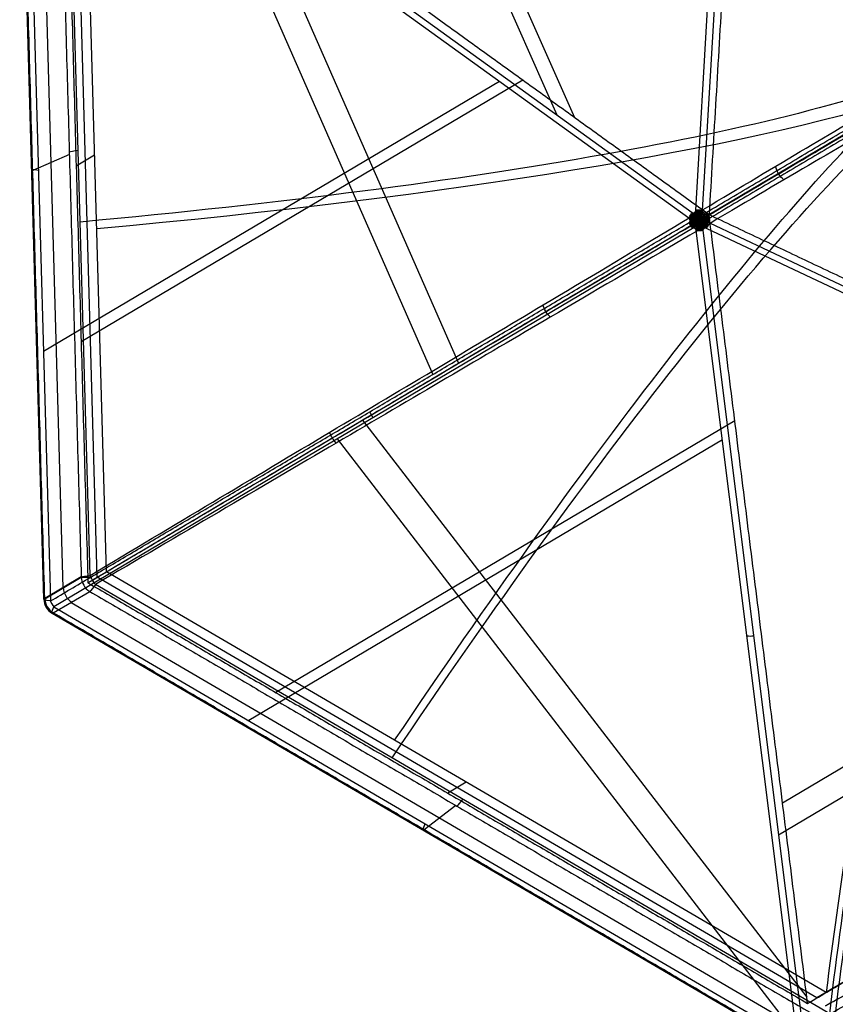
# Model space of a CAD drawing. Header units: millimetres. Extents: x -445 to 449, y -417 to 415.
# Tile 2 of 256: x -361 to -264, y -256 to -139. Entities that reach past the tile are written whole.
import ezdxf

# ---------------------------------------------------------------- set-up
doc = ezdxf.new("R2010")
doc.units = ezdxf.units.MM
doc.header["$MEASUREMENT"] = 0
doc.layers.add('Default', color=7, linetype='Continuous', true_color=0x000000)

msp = doc.modelspace()

# ---------------------------------------------------------------- linework, layer by layer
at = {"layer": 'Default', "color": 9, "true_color": 0xbfbfbf}
for p, q in [((-280.96, -161.48, -953.97), (-274.64, -54.07, -930.72)), ((-273.86, -54.08, -930.91), (-280.19, -161.49, -954.16)), ((-326.36, -84.72, -913.53), (-297.5, -150.12, -943.3)), ((-323.32, -87.21, -909.92), (-295.41, -150.44, -938.7)), ((-353.05, -204.94, -871.64), (-355.89, -103.74, -885.66)), ((-358.54, -207.79, -886.3), (-361.42, -105.3, -900.5)), ((-360.26, -104.81, -902.27), (-281.4, -161.74, -953.82)), ((-359.16, -104.58, -893.44), (-356.3, -206.43, -879.32)), ((-351.1, -204.51, -876.34), (-353.89, -105.32, -890.08)), ((-360.63, -105.49, -902.08), (-357.75, -207.99, -887.88)), ((-281.77, -162.42, -953.63), (-360.63, -105.49, -902.08)), ((-352.2, -205.17, -880.81), (-354.99, -105.98, -894.56)), ((-185.15, -106.18, -945.18), (-279.53, -162.09, -954.27)), ((-338.38, -121.56, -916.63), (-312.26, -181.03, -927.19)), ((-334.38, -122.3, -913.23), (-309.19, -179.67, -923.42)), ((-304.32, -146.14, -938.89), (-358.58, -178.3, -891.99)), ((-301.54, -146.01, -934.69), (-354.11, -177.16, -889.26)), ((-355.51, -154.85, -879.77), (-359.87, -156.76, -892.73)), ((-352.5, -154.92, -883.21), (-354.7, -156.22, -892.16)), ((-281.35, -163.64, -953.56), (-357.34, -208.67, -887.88)), ((-268.83, -260.43, -902.12), (-280.9, -163.9, -953.63)), ((-280.12, -163.9, -953.82), (-268.06, -260.43, -902.31)), ((-182.43, -209.7, -930.75), (-279.68, -163.64, -953.97)), ((-279.31, -162.96, -954.16), (-182.06, -209.01, -930.94)), ((-276.32, -186.53, -936.09), (-330.93, -218.9, -888.88)), ((-320.62, -186.45, -913.53), (-267.74, -255.15, -899.47)), ((-323.63, -188.69, -917.01), (-268.92, -259.79, -902.46)), ((-277.78, -188.82, -940.33), (-334.15, -222.23, -891.61)), ((-208.82, -195.42, -932.33), (-270.63, -232.05, -911.8)), ((-207.18, -197.98, -936.66), (-271.13, -235.87, -915.42)), ((-265.45, -254.6, -890.12), (-351.1, -204.51, -876.34)), ((-354.1, -205.13, -872.8), (-358.44, -207.7, -885.67)), ((-358.43, -207.73, -885.67), (-354.1, -205.17, -872.8)), ((-265.02, -257.12, -885.7), (-352.41, -206.02, -871.64)), ((-266.55, -255.25, -894.59), (-352.2, -205.17, -880.81)), ((-183.68, -206.15, -922.12), (-266.55, -255.25, -894.59)), ((-357.42, -209.41, -885.67), (-353.08, -206.85, -872.8)), ((-355.3, -208.16, -879.38), (-267.34, -259.6, -893.53)), ((-269.04, -261.22, -900.54), (-357.55, -209.46, -886.3)), ((-357.34, -208.67, -887.88), (-268.83, -260.43, -902.12)), ((-179.14, -208.78, -915.73), (-265.51, -256.18, -888.56)), ((-308.27, -229.56, -883.23), (-310.48, -230.86, -892.18)), ((-309.52, -232.32, -879.81), (-313.3, -235.22, -892.77))]:
    msp.add_line(p, q, dxfattribs=at)
at = {"layer": 'Default', "color": 9, "true_color": 0xbfbfbf, "extrusion": (-0.027838, 0.990148, -0.137227)}
for centre, radius, start, end in [((441.71, -710.93, -31), 197.52, 199.8879, 245.1382), ((441.71, -710.93, -31.25), 202.52, 205.9172, 245.1827), ((357.83, -891.96, -22.38), 2, 18.6166, 65.1382), ((362.24, -905.04, -22.37), 2, 307.4611, 18.6166), ((357.83, -891.96, -73.48), 2, 18.6166, 65.1382), ((362.24, -905.04, -74.14), 2, 307.4611, 18.6166)]:
    msp.add_arc(centre, radius, start, end, dxfattribs=at)
at = {"layer": 'Default', "color": 9, "true_color": 0xbfbfbf, "extrusion": (0.855031, -0.5, -0.137558)}
for centre, radius, start, end in [((-438.82, -711.69, -37.12), 197.52, 294.8725, 336.0567), ((-438.82, -711.69, -37.28), 202.52, 294.828, 331.7178), ((-354.9, -892.71, -78.41), 2, 114.8725, 161.3941), ((-359.3, -905.79, -79.07), 2, 161.3941, 232.5496), ((-354.9, -892.71, -27.31), 2, 114.8725, 161.3941), ((-359.3, -905.79, -27.4), 2, 161.3941, 232.5496)]:
    msp.add_arc(centre, radius, start, end, dxfattribs=at)
at = {"layer": 'Default', "color": 9, "true_color": 0xbfbfbf, "extrusion": (0.716388, -0.517189, -0.468299)}
for start, end in [(254.3821, 265.908), (242.8562, 254.3821)]:
    msp.add_arc((-295.71, -903.28, 328.73), 2, start, end, dxfattribs=at)
at = {"layer": 'Default', "color": 9, "true_color": 0xbfbfbf, "extrusion": (0.057489, 0.975745, 0.211225)}
for start, end in [(284.0968, 295.6227), (272.571, 284.0968)]:
    msp.add_arc((270.12, -893.1, -375.22), 2, start, end, dxfattribs=at)
at = {"layer": 'Default', "color": 9, "true_color": 0xbfbfbf, "extrusion": (0.85741, 0.507972, 0.082534)}
for start, end in [(270.011, 281.5368), (258.4851, 270.011)]:
    msp.add_arc((3.02, -922.35, -400.77), 2, start, end, dxfattribs=at)
at = {"layer": 'Default', "color": 9, "true_color": 0xbfbfbf, "extrusion": (0.690344, 0.409141, -0.596682)}
for centre, start, end in [((3.07, -957.45, 307.79), 270.0136, 281.5395), ((3.07, -957.45, 307.79), 258.4877, 270.0136), ((3.07, -957.45, 252.76), 258.4877, 281.5395), ((3.07, -957.45, 197.72), 258.4877, 281.5395)]:
    msp.add_arc(centre, 2, start, end, dxfattribs=at)
at = {"layer": 'Default', "color": 9, "true_color": 0xbfbfbf, "extrusion": (-0.109577, 0.876914, -0.467991)}
for centre, start, end in [((298.14, -900.79, 333.35), 285.6278, 297.1537), ((298.14, -900.79, 333.35), 274.1019, 285.6278), ((298.14, -900.79, 278.29), 274.1019, 297.1537)]:
    msp.add_arc(centre, 2, start, end, dxfattribs=at)
at = {"layer": 'Default', "color": 9, "true_color": 0xbfbfbf, "extrusion": (0.883454, -0.418357, 0.210917)}
for start, end in [(244.3898, 255.9157), (255.9157, 267.4415)]:
    msp.add_arc((-266.74, -892.16, -379.83), 2, start, end, dxfattribs=at)
at = {"layer": 'Default', "color": 9, "true_color": 0xbfbfbf, "extrusion": (0.313781, 0.1857, 0.931159)}
for centre in [(2.81, 61.07, -961.92), (2.81, 61.07, -968.73), (2.81, 61.07, -975.74)]:
    msp.add_arc(centre, 2, 60.1416, 119.9183, dxfattribs=at)
at = {"layer": 'Default', "color": 9, "true_color": 0xbfbfbf, "extrusion": (0, 1, 0)}
for centre, start, end in [((352.2, -873.44, -205.17), 18.6228, 68.284), ((356.54, -886.3, -207.73), 11.4382, 18.6153)]:
    msp.add_arc(centre, 2, start, end, dxfattribs=at)
at = {"layer": 'Default', "color": 9, "true_color": 0xbfbfbf}
msp.add_arc((-356.54, -207.73, -886.3), 2, 181.5455, 239.6805, dxfattribs=at)
for points, degree in [([(-273.23, -57.53, -926.56), (-276.3, -109.77, -937.87), (-279.38, -162.01, -949.18)], 2), ([(-356.94, -103.94, -886.83), (-355.52, -154.53, -879.82), (-354.1, -205.13, -872.8)], 2), ([(-358.44, -207.7, -885.67), (-359.88, -156.45, -892.77), (-361.32, -105.21, -899.88)], 2), ([(-279.38, -162.01, -949.18), (-317.74, -134.32, -924.1), (-356.09, -106.63, -899.03)], 2), ([(-356.09, -106.63, -899.03), (-354.7, -156.22, -892.16), (-353.3, -205.82, -885.29)], 2), ([(-279.74, -161.75, -954.23), (-232.55, -133.79, -949.69), (-185.35, -105.83, -945.14)], 2), ([(-184.95, -106.52, -945.14), (-232.14, -134.48, -949.69), (-279.33, -162.44, -954.23)], 2), ([(-187.57, -107.61, -940.34), (-233.48, -134.81, -944.76), (-279.38, -162.01, -949.18)], 2), ([(-270.47, -157.86, -805.21), (-270.72, -157.67, -805.11), (-271.17, -157.17, -805.01), (-271.39, -156.54, -805.11), (-271.43, -156.23, -805.21)], 3), ([(-281.4, -161.74, -953.82), (-281.38, -161.76, -953.84), (-281.32, -161.79, -953.87), (-281.22, -161.79, -953.92), (-281.15, -161.76, -953.95), (-281.12, -161.75, -953.96)], 3), ([(-281.12, -161.75, -953.96), (-281.09, -161.73, -953.97), (-281.04, -161.68, -953.98), (-280.98, -161.59, -953.98), (-280.97, -161.52, -953.97), (-280.96, -161.48, -953.97)], 3), ([(-280.6, -162.73, -954.15), (-280.64, -162.67, -954.15), (-280.71, -162.54, -954.14), (-280.87, -162.26, -954.11), (-281.03, -161.97, -954.06), (-281.12, -161.75, -953.96)], 3), ([(-280.61, -162.5, -954.17), (-280.64, -162.45, -954.17), (-280.71, -162.34, -954.16), (-280.86, -162.07, -954.11), (-280.95, -161.82, -954.06), (-281.04, -161.68, -953.98)], 3), ([(-280.61, -162.15, -954.18), (-280.64, -162.11, -954.17), (-280.7, -162, -954.15), (-280.82, -161.81, -954.1), (-280.91, -161.66, -954.04), (-280.99, -161.59, -953.98)], 3), ([(-280.88, -162.24, -954.1), (-280.87, -162.18, -954.11), (-280.86, -162.07, -954.11), (-280.82, -161.82, -954.1), (-280.8, -161.6, -954.07), (-280.84, -161.48, -954.02)], 3), ([(-280.72, -162.53, -954.14), (-280.72, -162.47, -954.15), (-280.71, -162.34, -954.16), (-280.72, -162.02, -954.16), (-280.68, -161.71, -954.13), (-280.71, -161.48, -954.06)], 3), ([(-280.59, -161.48, -954.1), (-280.61, -161.81, -954.17), (-280.61, -162.19, -954.19), (-280.61, -162.52, -954.17), (-280.61, -162.66, -954.16), (-280.6, -162.73, -954.15)], 3), ([(-280.61, -162.15, -954.18), (-280.58, -162.11, -954.19), (-280.51, -162.01, -954.2), (-280.39, -161.81, -954.21), (-280.27, -161.67, -954.19), (-280.18, -161.59, -954.18)], 3), ([(-280.61, -162.5, -954.17), (-280.58, -162.45, -954.18), (-280.52, -162.34, -954.2), (-280.35, -162.08, -954.24), (-280.25, -161.83, -954.23), (-280.13, -161.68, -954.2)], 3), ([(-280.5, -162.53, -954.19), (-280.5, -162.47, -954.2), (-280.51, -162.34, -954.21), (-280.5, -162.02, -954.21), (-280.52, -161.71, -954.17), (-280.45, -161.48, -954.13)], 3), ([(-280.33, -162.24, -954.24), (-280.34, -162.19, -954.24), (-280.35, -162.07, -954.23), (-280.38, -161.82, -954.21), (-280.38, -161.61, -954.17), (-280.32, -161.48, -954.15)], 3), ([(-353.3, -205.82, -885.29), (-316.34, -183.91, -917.23), (-279.38, -162.01, -949.18)], 2), ([(-281.14, -162.72, -953.97), (-281.18, -162.69, -953.96), (-281.27, -162.61, -953.93), (-281.45, -162.45, -953.85), (-281.61, -162.33, -953.76), (-281.72, -162.31, -953.68)], 3), ([(-281.09, -162.44, -954.02), (-281.14, -162.44, -954), (-281.25, -162.44, -953.96), (-281.46, -162.45, -953.85), (-281.61, -162.46, -953.75), (-281.7, -162.5, -953.67)], 3), ([(-281.14, -162.72, -953.97), (-281.18, -162.75, -953.95), (-281.27, -162.82, -953.9), (-281.44, -162.96, -953.78), (-281.59, -163.06, -953.66), (-281.7, -163.07, -953.58)], 3), ([(-281.07, -163.01, -953.94), (-281.12, -163, -953.92), (-281.23, -162.99, -953.88), (-281.44, -162.97, -953.78), (-281.6, -162.94, -953.68), (-281.69, -162.89, -953.62)], 3), ([(-280.83, -162.73, -954.08), (-280.88, -162.69, -954.07), (-280.98, -162.62, -954.05), (-281.24, -162.46, -953.96), (-281.47, -162.27, -953.85), (-281.67, -162.2, -953.73)], 3), ([(-280.8, -162.61, -954.11), (-280.86, -162.61, -954.09), (-280.98, -162.61, -954.05), (-281.27, -162.62, -953.93), (-281.5, -162.57, -953.81), (-281.66, -162.59, -953.69)], 3), ([(-280.8, -162.84, -954.08), (-280.85, -162.84, -954.06), (-280.98, -162.84, -954.02), (-281.26, -162.82, -953.91), (-281.5, -162.84, -953.78), (-281.65, -162.8, -953.66)], 3), ([(-280.83, -162.73, -954.08), (-280.88, -162.76, -954.06), (-280.98, -162.83, -954.02), (-281.23, -162.97, -953.89), (-281.45, -163.14, -953.73), (-281.64, -163.19, -953.59)], 3), ([(-280.6, -162.73, -954.15), (-280.67, -162.77, -954.13), (-280.78, -162.83, -954.08), (-281.04, -162.99, -953.97), (-281.33, -163.16, -953.8), (-281.57, -163.3, -953.59)], 3), ([(-280.72, -162.53, -954.14), (-280.77, -162.5, -954.13), (-280.88, -162.44, -954.1), (-281.14, -162.27, -954.02), (-281.4, -162.14, -953.89), (-281.54, -161.97, -953.79)], 3), ([(-280.88, -162.24, -954.1), (-280.93, -162.22, -954.09), (-281.03, -162.17, -954.05), (-281.25, -162.07, -953.96), (-281.41, -161.97, -953.86), (-281.47, -161.85, -953.81)], 3), ([(-281.09, -162.44, -954.02), (-281.11, -162.38, -954.02), (-281.16, -162.28, -954), (-281.25, -162.07, -953.96), (-281.31, -161.9, -953.91), (-281.32, -161.78, -953.87)], 3), ([(-280.8, -162.61, -954.11), (-280.83, -162.56, -954.11), (-280.89, -162.45, -954.1), (-281.03, -162.17, -954.06), (-281.17, -161.96, -953.98), (-281.22, -161.78, -953.92)], 3), ([(-280.8, -162.84, -954.08), (-280.82, -162.9, -954.06), (-280.88, -163, -954.02), (-281, -163.27, -953.91), (-281.13, -163.46, -953.78), (-281.17, -163.61, -953.67)], 3), ([(-280.6, -162.73, -954.15), (-280.57, -162.67, -954.16), (-280.5, -162.55, -954.2), (-280.35, -162.27, -954.24), (-280.18, -161.97, -954.26), (-280.04, -161.75, -954.22)], 3), ([(-280.6, -162.73, -954.15), (-280.54, -162.69, -954.17), (-280.43, -162.62, -954.2), (-280.15, -162.46, -954.26), (-279.83, -162.27, -954.3), (-279.53, -162.09, -954.27)], 3), ([(-280.6, -162.73, -954.15), (-280.54, -162.77, -954.16), (-280.42, -162.84, -954.17), (-280.14, -162.99, -954.19), (-279.8, -163.17, -954.17), (-279.5, -163.32, -954.1)], 3), ([(-280.5, -162.53, -954.19), (-280.44, -162.5, -954.21), (-280.33, -162.44, -954.23), (-280.06, -162.28, -954.28), (-279.77, -162.15, -954.29), (-279.6, -161.98, -954.27)], 3), ([(-280.41, -162.61, -954.2), (-280.38, -162.56, -954.21), (-280.32, -162.45, -954.24), (-280.18, -162.18, -954.27), (-280.02, -161.96, -954.27), (-279.94, -161.79, -954.23)], 3), ([(-280.41, -162.61, -954.2), (-280.35, -162.62, -954.21), (-280.22, -162.62, -954.24), (-279.92, -162.63, -954.27), (-279.65, -162.58, -954.27), (-279.46, -162.6, -954.23)], 3), ([(-280.4, -162.85, -954.17), (-280.34, -162.84, -954.18), (-280.22, -162.84, -954.2), (-279.91, -162.82, -954.24), (-279.64, -162.85, -954.23), (-279.46, -162.81, -954.2)], 3), ([(-280.4, -162.85, -954.17), (-280.37, -162.9, -954.17), (-280.31, -163.01, -954.16), (-280.15, -163.27, -954.11), (-279.97, -163.47, -954.06), (-279.89, -163.62, -953.98)], 3), ([(-280.38, -162.73, -954.2), (-280.33, -162.7, -954.21), (-280.22, -162.63, -954.23), (-279.95, -162.47, -954.28), (-279.69, -162.28, -954.29), (-279.46, -162.21, -954.27)], 3), ([(-280.38, -162.73, -954.2), (-280.33, -162.76, -954.2), (-280.22, -162.83, -954.21), (-279.94, -162.98, -954.21), (-279.67, -163.15, -954.17), (-279.43, -163.2, -954.13)], 3), ([(-280.33, -162.24, -954.24), (-280.28, -162.22, -954.25), (-280.18, -162.17, -954.26), (-279.94, -162.08, -954.28), (-279.75, -161.98, -954.27), (-279.67, -161.86, -954.25)], 3), ([(-280.12, -162.44, -954.26), (-280.09, -162.39, -954.27), (-280.04, -162.28, -954.28), (-279.93, -162.07, -954.28), (-279.86, -161.91, -954.26), (-279.84, -161.79, -954.23)], 3), ([(-280.12, -162.44, -954.26), (-280.06, -162.44, -954.27), (-279.94, -162.45, -954.28), (-279.71, -162.46, -954.28), (-279.53, -162.47, -954.26), (-279.41, -162.51, -954.23)], 3), ([(-280.1, -163.01, -954.18), (-280.05, -163.01, -954.19), (-279.93, -163, -954.2), (-279.69, -162.98, -954.21), (-279.51, -162.95, -954.19), (-279.4, -162.9, -954.18)], 3), ([(-280.04, -161.75, -954.22), (-280.01, -161.77, -954.22), (-279.95, -161.8, -954.23), (-279.84, -161.79, -954.24), (-279.77, -161.77, -954.23), (-279.74, -161.75, -954.23)], 3), ([(-280.04, -162.73, -954.24), (-280, -162.69, -954.25), (-279.91, -162.62, -954.26), (-279.71, -162.46, -954.28), (-279.53, -162.34, -954.27), (-279.39, -162.32, -954.25)], 3), ([(-280.04, -162.73, -954.24), (-280, -162.76, -954.24), (-279.91, -162.83, -954.23), (-279.7, -162.97, -954.21), (-279.51, -163.08, -954.17), (-279.37, -163.08, -954.15)], 3), ([(-267.65, -255.9, -899.07), (-273.52, -208.96, -924.12), (-279.38, -162.01, -949.18)], 2), ([(-184.78, -206.8, -926.59), (-232.08, -184.4, -937.88), (-279.38, -162.01, -949.18)], 2), ([(-357.75, -207.99, -887.88), (-319.75, -185.47, -920.72), (-281.76, -162.95, -953.56)], 2), ([(-280.71, -162.93, -954.08), (-280.76, -162.95, -954.06), (-280.87, -163.01, -954.02), (-281.12, -163.16, -953.89), (-281.37, -163.27, -953.73), (-281.5, -163.42, -953.59)], 3), ([(-280.86, -163.21, -953.97), (-280.9, -163.23, -953.95), (-281, -163.27, -953.9), (-281.21, -163.35, -953.78), (-281.37, -163.43, -953.66), (-281.43, -163.53, -953.58)], 3), ([(-281.07, -163.65, -953.69), (-281.1, -163.63, -953.69), (-281.17, -163.61, -953.67), (-281.27, -163.6, -953.62), (-281.32, -163.62, -953.58), (-281.35, -163.64, -953.56)], 3), ([(-281.07, -163.01, -953.94), (-281.09, -163.05, -953.92), (-281.13, -163.16, -953.88), (-281.22, -163.35, -953.78), (-281.26, -163.5, -953.68), (-281.26, -163.61, -953.62)], 3), ([(-280.6, -162.96, -954.11), (-280.63, -163.01, -954.09), (-280.68, -163.12, -954.05), (-280.83, -163.37, -953.93), (-280.9, -163.6, -953.81), (-280.99, -163.72, -953.69)], 3), ([(-280.58, -163.29, -954.02), (-280.61, -163.34, -954), (-280.66, -163.43, -953.96), (-280.77, -163.61, -953.85), (-280.85, -163.74, -953.75), (-280.93, -163.8, -953.67)], 3), ([(-280.86, -163.21, -953.97), (-280.84, -163.26, -953.96), (-280.82, -163.37, -953.93), (-280.77, -163.61, -953.85), (-280.74, -163.8, -953.76), (-280.77, -163.91, -953.68)], 3), ([(-280.71, -162.93, -954.08), (-280.7, -162.99, -954.07), (-280.69, -163.11, -954.05), (-280.68, -163.42, -953.96), (-280.62, -163.71, -953.85), (-280.65, -163.92, -953.73)], 3), ([(-280.6, -162.96, -954.11), (-280.56, -163.01, -954.11), (-280.49, -163.12, -954.1), (-280.32, -163.37, -954.06), (-280.2, -163.6, -953.98), (-280.07, -163.72, -953.92)], 3), ([(-280.58, -163.29, -954.02), (-280.54, -163.34, -954.02), (-280.47, -163.43, -954), (-280.33, -163.62, -953.96), (-280.22, -163.75, -953.91), (-280.11, -163.81, -953.87)], 3), ([(-280.48, -162.93, -954.14), (-280.48, -162.99, -954.13), (-280.49, -163.11, -954.1), (-280.46, -163.42, -954.02), (-280.47, -163.71, -953.89), (-280.39, -163.92, -953.79)], 3), ([(-280.48, -162.93, -954.14), (-280.43, -162.96, -954.15), (-280.32, -163.01, -954.16), (-280.04, -163.17, -954.16), (-279.74, -163.28, -954.13), (-279.56, -163.43, -954.06)], 3), ([(-280.31, -163.21, -954.1), (-280.31, -163.26, -954.09), (-280.32, -163.37, -954.05), (-280.33, -163.61, -953.96), (-280.32, -163.8, -953.86), (-280.25, -163.91, -953.81)], 3), ([(-280.31, -163.21, -954.1), (-280.26, -163.23, -954.11), (-280.15, -163.27, -954.11), (-279.91, -163.36, -954.1), (-279.71, -163.44, -954.07), (-279.62, -163.54, -954.02)], 3), ([(-280.1, -163.01, -954.18), (-280.08, -163.06, -954.17), (-280.02, -163.16, -954.15), (-279.9, -163.36, -954.1), (-279.81, -163.51, -954.04), (-279.79, -163.62, -953.98)], 3), ([(-298.27, -174.21, -837.78), (-298.47, -174.02, -837.69), (-298.84, -173.56, -837.58), (-299.07, -173.01, -837.69), (-299.14, -172.75, -837.78)], 3), ([(-323.76, -189.19, -857.18), (-323.92, -189.01, -857.1), (-324.22, -188.59, -857.01), (-324.44, -188.13, -857.1), (-324.52, -187.9, -857.18)], 3), ([(-353.3, -205.82, -885.29), (-352.2, -205.17, -880.81), (-351.1, -204.51, -876.34)], 2), ([(-352.41, -206.02, -871.64), (-352.53, -205.86, -871.58), (-352.77, -205.5, -871.51), (-352.97, -205.13, -871.58), (-353.05, -204.94, -871.64)], 3), ([(-353.3, -205.82, -885.29), (-310.48, -230.86, -892.18), (-267.65, -255.9, -899.07)], 2), ([(-182.58, -205.5, -917.64), (-224.02, -230.05, -903.88), (-265.45, -254.6, -890.12)], 2), ([(-353.08, -206.85, -872.8), (-309.39, -232.4, -879.83), (-265.7, -257.95, -886.86)], 2), ([(-267.65, -255.9, -899.07), (-226.22, -231.35, -912.83), (-184.78, -206.8, -926.59)], 2), ([(-268.91, -261.17, -899.91), (-313.17, -235.29, -892.79), (-357.42, -209.41, -885.67)], 2), ([(-268.06, -260.43, -902.31), (-225.25, -235.07, -916.53), (-182.43, -209.7, -930.75)], 2), ([(-179.17, -208.81, -915.88), (-222.36, -232.51, -902.3), (-265.55, -256.21, -888.71)], 2), ([(-181.35, -210.44, -928.83), (-224.16, -235.81, -914.61), (-266.98, -261.18, -900.39)], 2), ([(-268.79, -259.21, -901.8), (-225.05, -235.21, -915.56), (-181.31, -211.2, -929.33)], 2), ([(-179.94, -215.61, -926.37), (-222.27, -238.84, -913.06), (-264.6, -262.07, -899.74)], 2), ([(-265.45, -254.6, -890.12), (-266.55, -255.25, -894.59), (-267.65, -255.9, -899.07)], 2)]:
    msp.add_open_spline(points, degree=degree, dxfattribs=at)
for points, knots in [([(-351.1, -204.51, -876.34), (-339.77, -197.8, -871.85), (-328.78, -191.29, -866.16), (-307.96, -178.96, -852.42), (-298.13, -173.14, -844.36), (-280.08, -162.45, -825.95), (-271.93, -157.62, -815.65), (-257.86, -149.29, -793.23), (-251.92, -145.78, -781.09), (-247.26, -143.02, -768.18)], [-879.495751, -879.495751, -879.495751, -879.495751, -837.156721, -837.156721, -794.836461, -794.836461, -752.393419, -752.393419, -709.935271, -709.935271, -709.935271, -709.935271]), ([(-353.05, -204.94, -871.64), (-343.1, -199, -867.69), (-323.99, -187.58, -858.01), (-295.65, -170.67, -836.35), (-270.04, -155.39, -806.24), (-256.98, -147.62, -780.21), (-252.01, -144.67, -766.5)], [-189.353565, -189.353565, -189.353565, -189.353565, -153.964955, -118.576337, -71.391512, -24.206688, -24.206688, -24.206688, -24.206688]), ([(-352.76, -205.5, -871.54), (-342.8, -199.6, -867.59), (-323.67, -188.26, -857.88), (-295.32, -171.47, -836.2), (-269.72, -156.31, -806.09), (-256.68, -148.59, -780.1), (-251.71, -145.65, -766.41)], [0, 0, 0, 0, 35.012924, 70.025848, 116.709746, 163.377335, 163.377335, 163.377335, 163.377335]), ([(-250.99, -146.38, -766.5), (-255.97, -149.32, -780.21), (-269.07, -157.04, -806.24), (-294.77, -172.15, -836.35), (-323.23, -188.88, -858.01), (-342.42, -200.15, -867.69), (-352.41, -206.02, -871.64)], [-1314.671432, -1314.671432, -1314.671432, -1314.671432, -1267.486608, -1220.301783, -1184.913165, -1149.524555, -1149.524555, -1149.524555, -1149.524555]), ([(-235.41, -149.94, -770.08), (-238.66, -153.53, -783.23), (-241.77, -158.7, -795.82), (-247.67, -171.81, -819.56), (-250.45, -179.77, -830.72), (-255.58, -198.02, -851.21), (-257.91, -208.23, -860.47), (-262.07, -230.3, -876.89), (-263.89, -242.17, -884.05), (-265.45, -254.6, -890.12)], [709.935271, 709.935271, 709.935271, 709.935271, 752.393429, 752.393429, 794.836471, 794.836471, 837.156731, 837.156731, 879.495751, 879.495751, 879.495751, 879.495751]), ([(-265.02, -257.12, -885.7), (-263.25, -242.54, -878.58), (-259.02, -215.43, -861.49), (-251.56, -185.68, -831.32), (-243.79, -165.82, -799.81), (-238.75, -157.93, -779.36), (-236.17, -155.05, -768.88)], [-189.353565, -189.353565, -189.353565, -189.353565, -142.168743, -94.983921, -59.595304, -24.206688, -24.206688, -24.206688, -24.206688]), ([(-235.2, -155.31, -769.07), (-237.77, -158.19, -779.52), (-242.83, -166.05, -799.94), (-250.65, -185.86, -831.4), (-258.22, -215.54, -861.55), (-262.56, -242.61, -878.64), (-264.39, -257.17, -885.76)], [0.016308, 0.016308, 0.016308, 0.016308, 35.0086, 70.017201, 116.695335, 163.373468, 163.373468, 163.373468, 163.373468]), ([(-280.6, -162.73, -954.15), (-280.68, -162.73, -954.13), (-280.81, -162.73, -954.09), (-281.12, -162.72, -953.99), (-281.43, -162.71, -953.85), (-281.64, -162.7, -953.69)], [0, 0, 0, 0, 0.333333, 0.666667, 1, 1, 1, 1]), ([(-280.6, -162.73, -954.15), (-280.67, -162.69, -954.14), (-280.79, -162.62, -954.11), (-281.05, -162.46, -954.04), (-281.36, -162.26, -953.92), (-281.61, -162.08, -953.76)], [0, 0, 0, 0, 0.333333, 0.666667, 1, 1, 1, 1]), ([(-280.6, -162.73, -954.15), (-280.64, -162.79, -954.13), (-280.7, -162.91, -954.09), (-280.84, -163.18, -953.99), (-280.98, -163.46, -953.85), (-281.07, -163.65, -953.69)], [0, 0, 0, 0, 0.333333, 0.666667, 1, 1, 1, 1]), ([(-280.6, -162.73, -954.15), (-280.53, -162.73, -954.16), (-280.4, -162.73, -954.2), (-280.08, -162.73, -954.24), (-279.74, -162.72, -954.26), (-279.48, -162.71, -954.22)], [0, 0, 0, 0, 0.333333, 0.666667, 1, 1, 1, 1]), ([(-280.6, -162.73, -954.15), (-280.6, -162.8, -954.14), (-280.6, -162.94, -954.11), (-280.58, -163.26, -954.04), (-280.56, -163.62, -953.92), (-280.52, -163.92, -953.76)], [0, 0, 0, 0, 0.333333, 0.666667, 1, 1, 1, 1]), ([(-280.6, -162.73, -954.15), (-280.57, -162.79, -954.15), (-280.49, -162.91, -954.14), (-280.32, -163.19, -954.11), (-280.14, -163.47, -954.06), (-279.99, -163.66, -953.96)], [0, 0, 0, 0, 0.333333, 0.666667, 1, 1, 1, 1]), ([(-279.33, -162.44, -954.23), (-279.36, -162.46, -954.23), (-279.42, -162.5, -954.24), (-279.47, -162.6, -954.23), (-279.48, -162.67, -954.23), (-279.48, -162.71, -954.22)], [0, 0, 0, 0, 0.1080622, 0.2161244, 0.3241866, 0.3241866, 0.3241866, 0.3241866]), ([(-279.48, -162.71, -954.22), (-279.48, -162.74, -954.22), (-279.46, -162.81, -954.2), (-279.4, -162.9, -954.18), (-279.35, -162.95, -954.17), (-279.31, -162.96, -954.16)], [0, 0, 0, 0, 0.1080622, 0.2161244, 0.3241866, 0.3241866, 0.3241866, 0.3241866]), ([(-280.9, -163.9, -953.63), (-280.9, -163.87, -953.65), (-280.92, -163.8, -953.68), (-280.98, -163.72, -953.7), (-281.04, -163.67, -953.7), (-281.07, -163.65, -953.69)], [0, 0, 0, 0, 0.1080622, 0.2161244, 0.3241866, 0.3241866, 0.3241866, 0.3241866])]:
    msp.add_open_spline(points, degree=3, knots=knots, dxfattribs=at)
for points, weights in [([(-280.19, -161.49, -954.16), (-280.2, -161.66, -954.2), (-280.04, -161.75, -954.22)], [1, 0.856671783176, 1]), ([(-281.64, -162.7, -953.69), (-281.64, -162.52, -953.72), (-281.77, -162.42, -953.63)], [1, 0.856671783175, 1]), ([(-281.76, -162.95, -953.56), (-281.63, -162.87, -953.67), (-281.64, -162.7, -953.69)], [1, 0.856671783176, 1]), ([(-279.99, -163.66, -953.96), (-280.14, -163.75, -953.91), (-280.12, -163.9, -953.82)], [1, 0.856671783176, 1]), ([(-279.68, -163.64, -953.97), (-279.84, -163.57, -954.01), (-279.99, -163.66, -953.96)], [1, 0.856671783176, 1])]:
    msp.add_rational_spline(points, weights, degree=2, dxfattribs=at)

doc.saveas('drawing.dxf')
